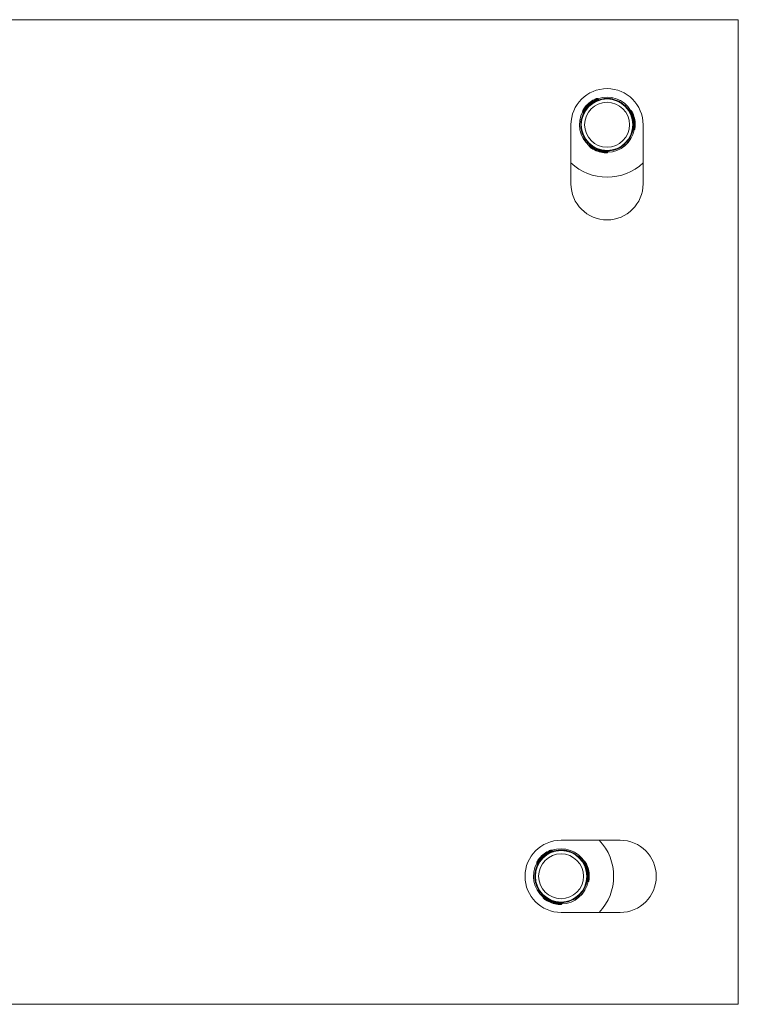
# Model space of a CAD drawing. Header units: millimetres. Extents: x -136 to 1613, y -2821 to -510.
# Tile 25 of 69: x 1504 to 1613, y -2497 to -2347. Entities that reach past the tile are written whole.
import ezdxf

# ---------------------------------------------------------------- set-up
doc = ezdxf.new("R2010")
doc.units = ezdxf.units.MM

msp = doc.modelspace()

# ---------------------------------------------------------------- linework, layer by layer
at = {"color": 7, "linetype": 'Continuous', "lineweight": 15}
for p, q in [((1613, -2346.59), (1463, -2346.59)), ((1613, -2496.59), (1613, -2346.59)), ((1591.18, -2358.91), (1591.12, -2358.84)), ((1591.69, -2358.74), (1591.59, -2358.61)), ((1593.61, -2358.64), (1593.59, -2358.71)), ((1593.83, -2358.76), (1593.86, -2358.68)), ((1594.8, -2359.02), (1594.78, -2359.09)), ((1595.02, -2359.14), (1595, -2359.21)), ((1589.3, -2360.56), (1589.41, -2360.68)), ((1589.66, -2360.21), (1589.6, -2360.14)), ((1596.61, -2360.4), (1596.44, -2360.43)), ((1596.73, -2360.89), (1596.82, -2360.87)), ((1587.5, -2362.59), (1587.5, -2371.59)), ((1589, -2362.56), (1589.07, -2362.54)), ((1596.98, -2363.38), (1597.15, -2363.35)), ((1597.09, -2362.86), (1597.18, -2362.84)), ((1598.5, -2371.59), (1598.5, -2362.59)), ((1589.27, -2364.03), (1589.34, -2364.02)), ((1596.11, -2365.1), (1596.06, -2365.04)), ((1590.32, -2365.64), (1590.26, -2365.8)), ((1590.72, -2366), (1590.69, -2366.09)), ((1592.6, -2366.67), (1592.57, -2366.76)), ((1593.09, -2366.81), (1593.14, -2366.65)), ((1594.97, -2366.07), (1594.92, -2366.01)), ((1595, -2471.59), (1586, -2471.59)), ((1584.18, -2473.41), (1584.12, -2473.34)), ((1584.69, -2473.24), (1584.59, -2473.11)), ((1586.61, -2473.14), (1586.59, -2473.21)), ((1586.83, -2473.26), (1586.86, -2473.18)), ((1582.66, -2474.71), (1582.6, -2474.64)), ((1582.74, -2474.77), (1582.66, -2474.71)), ((1587.8, -2473.52), (1587.78, -2473.59)), ((1588.02, -2473.64), (1588, -2473.71)), ((1589.61, -2474.9), (1589.44, -2474.93)), ((1582.3, -2475.06), (1582.41, -2475.18)), ((1589.73, -2475.39), (1589.82, -2475.37)), ((1582, -2477.06), (1582.07, -2477.04)), ((1589.98, -2477.88), (1590.15, -2477.85)), ((1590.09, -2477.36), (1590.18, -2477.34)), ((1582.27, -2478.53), (1582.34, -2478.52)), ((1583.32, -2480.14), (1583.26, -2480.3)), ((1583.72, -2480.5), (1583.69, -2480.59)), ((1583.72, -2480.5), (1583.78, -2480.42)), ((1587.97, -2480.57), (1587.92, -2480.51)), ((1589.11, -2479.6), (1589.06, -2479.54)), ((1585.6, -2481.17), (1585.57, -2481.26)), ((1586.09, -2481.31), (1586.14, -2481.15)), ((1586, -2482.59), (1595, -2482.59)), ((1463, -2496.59), (1613, -2496.59))]:
    msp.add_line(p, q, dxfattribs=at)
at = {"color": 8, "linetype": 'Continuous', "lineweight": 15}
for p, q in [((1592.56, -2358.61), (1592.53, -2358.69)), ((1595.85, -2359.79), (1595.83, -2359.87)), ((1589.14, -2361.52), (1589.23, -2361.5)), ((1589.77, -2364.96), (1589.86, -2364.94)), ((1596.66, -2364.2), (1596.61, -2364.13)), ((1593.99, -2366.46), (1593.94, -2366.4)), ((1585.56, -2473.11), (1585.53, -2473.19)), ((1588.85, -2474.29), (1588.83, -2474.37)), ((1582.14, -2476.02), (1582.23, -2476)), ((1582.77, -2479.46), (1582.86, -2479.44)), ((1589.66, -2478.7), (1589.61, -2478.63)), ((1586.99, -2480.96), (1586.94, -2480.9))]:
    msp.add_line(p, q, dxfattribs=at)
at = {"color": 7, "linetype": 'Continuous', "lineweight": 15, "flags": 128}
for points in [[(1591.12, -2358.84), (1591.12, -2358.82), (1591.11, -2358.81), (1591.1, -2358.79), (1591.09, -2358.78), (1591.09, -2358.77), (1591.08, -2358.76), (1591.08, -2358.75), (1591.08, -2358.75)], [(1591.23, -2359), (1591.23, -2359), (1591.23, -2358.99), (1591.22, -2358.99), (1591.22, -2358.98), (1591.21, -2358.96), (1591.2, -2358.95), (1591.19, -2358.93), (1591.18, -2358.91)], [(1593.86, -2358.68), (1594.36, -2358.83), (1594.8, -2359.02)], [(1589.6, -2360.14), (1589.58, -2360.13), (1589.57, -2360.11), (1589.55, -2360.1), (1589.54, -2360.1), (1589.53, -2360.09), (1589.52, -2360.08), (1589.52, -2360.08), (1589.52, -2360.08)], [(1589.74, -2360.27), (1589.74, -2360.26), (1589.74, -2360.26), (1589.73, -2360.26), (1589.72, -2360.25), (1589.71, -2360.24), (1589.69, -2360.23), (1589.68, -2360.22), (1589.66, -2360.21)], [(1596.64, -2360.93), (1596.64, -2360.93), (1596.65, -2360.93), (1596.65, -2360.92), (1596.66, -2360.92), (1596.68, -2360.91), (1596.69, -2360.91), (1596.71, -2360.9), (1596.73, -2360.89)], [(1596.82, -2360.87), (1596.84, -2360.86), (1596.86, -2360.86), (1596.87, -2360.85), (1596.89, -2360.84), (1596.9, -2360.84), (1596.9, -2360.83), (1596.91, -2360.83), (1596.91, -2360.83)], [(1596.99, -2362.85), (1596.99, -2362.85), (1597, -2362.85), (1597.01, -2362.85), (1597.02, -2362.85), (1597.03, -2362.85), (1597.05, -2362.85), (1597.07, -2362.86), (1597.09, -2362.86)], [(1597.18, -2362.84), (1597.2, -2362.84), (1597.22, -2362.84), (1597.24, -2362.84), (1597.25, -2362.85), (1597.26, -2362.85), (1597.27, -2362.85), (1597.28, -2362.85), (1597.28, -2362.85)], [(1590.69, -2366.09), (1590.68, -2366.1), (1590.67, -2366.12), (1590.66, -2366.13), (1590.65, -2366.14), (1590.64, -2366.15), (1590.64, -2366.16), (1590.63, -2366.17), (1590.63, -2366.17)], [(1590.78, -2365.92), (1590.77, -2365.92), (1590.77, -2365.92), (1590.77, -2365.93), (1590.76, -2365.94), (1590.75, -2365.95), (1590.74, -2365.97), (1590.73, -2365.98), (1590.72, -2366)], [(1592.57, -2366.76), (1592.57, -2366.78), (1592.57, -2366.8), (1592.57, -2366.81), (1592.57, -2366.83), (1592.57, -2366.84), (1592.57, -2366.85), (1592.56, -2366.86), (1592.56, -2366.86)], [(1592.61, -2366.57), (1592.61, -2366.57), (1592.61, -2366.58), (1592.61, -2366.59), (1592.61, -2366.6), (1592.61, -2366.61), (1592.61, -2366.63), (1592.61, -2366.65), (1592.6, -2366.67)], [(1584.12, -2473.34), (1584.12, -2473.32), (1584.11, -2473.31), (1584.1, -2473.29), (1584.09, -2473.28), (1584.09, -2473.27), (1584.08, -2473.26), (1584.08, -2473.25), (1584.08, -2473.25)], [(1584.23, -2473.5), (1584.23, -2473.5), (1584.23, -2473.49), (1584.22, -2473.49), (1584.22, -2473.48), (1584.21, -2473.46), (1584.2, -2473.45), (1584.19, -2473.43), (1584.18, -2473.41)], [(1586.86, -2473.18), (1587.36, -2473.33), (1587.8, -2473.52)], [(1582.6, -2474.64), (1582.58, -2474.63), (1582.57, -2474.61), (1582.55, -2474.6), (1582.54, -2474.6), (1582.53, -2474.59), (1582.52, -2474.58), (1582.52, -2474.58), (1582.52, -2474.58)], [(1589.64, -2475.43), (1589.64, -2475.43), (1589.65, -2475.43), (1589.65, -2475.42), (1589.66, -2475.42), (1589.68, -2475.41), (1589.69, -2475.41), (1589.71, -2475.4), (1589.73, -2475.39)], [(1589.82, -2475.37), (1589.84, -2475.36), (1589.86, -2475.36), (1589.87, -2475.35), (1589.89, -2475.34), (1589.9, -2475.34), (1589.9, -2475.33), (1589.91, -2475.33), (1589.91, -2475.33)], [(1589.99, -2477.35), (1589.99, -2477.35), (1590, -2477.35), (1590.01, -2477.35), (1590.02, -2477.35), (1590.03, -2477.35), (1590.05, -2477.35), (1590.07, -2477.36), (1590.09, -2477.36)], [(1590.18, -2477.34), (1590.2, -2477.34), (1590.22, -2477.34), (1590.24, -2477.34), (1590.25, -2477.35), (1590.26, -2477.35), (1590.27, -2477.35), (1590.28, -2477.35), (1590.28, -2477.35)], [(1583.69, -2480.59), (1583.68, -2480.6), (1583.67, -2480.62), (1583.66, -2480.63), (1583.65, -2480.64), (1583.64, -2480.65), (1583.64, -2480.66), (1583.63, -2480.67), (1583.63, -2480.67)], [(1585.57, -2481.26), (1585.57, -2481.28), (1585.57, -2481.3), (1585.57, -2481.31), (1585.57, -2481.33), (1585.57, -2481.34), (1585.57, -2481.35), (1585.56, -2481.36), (1585.56, -2481.36)], [(1585.61, -2481.07), (1585.61, -2481.07), (1585.61, -2481.08), (1585.61, -2481.09), (1585.61, -2481.1), (1585.61, -2481.11), (1585.61, -2481.13), (1585.61, -2481.15), (1585.6, -2481.17)]]:
    msp.add_lwpolyline(points, dxfattribs=at)
at = {"color": 8, "linetype": 'Continuous', "lineweight": 15, "flags": 128}
for points in [[(1591.58, -2358.62), (1591.58, -2358.62), (1591.54, -2358.64), (1591.45, -2358.68), (1591.33, -2358.74), (1591.18, -2358.81), (1591.12, -2358.84), (1591.12, -2358.84), (1591.12, -2358.84)], [(1589.41, -2360.68), (1589.41, -2360.68), (1589.43, -2360.64), (1589.47, -2360.55), (1589.53, -2360.43), (1589.62, -2360.28), (1589.66, -2360.21), (1589.66, -2360.21), (1589.66, -2360.21)], [(1596.45, -2360.44), (1596.44, -2360.44), (1596.47, -2360.47), (1596.53, -2360.55), (1596.6, -2360.67), (1596.69, -2360.82), (1596.73, -2360.89), (1596.73, -2360.89), (1596.73, -2360.89)], [(1597.14, -2363.35), (1597.14, -2363.35), (1597.15, -2363.3), (1597.16, -2363.2), (1597.17, -2363.07), (1597.18, -2362.9), (1597.18, -2362.84), (1597.18, -2362.84), (1597.18, -2362.84)], [(1590.27, -2365.8), (1590.27, -2365.8), (1590.31, -2365.83), (1590.38, -2365.89), (1590.5, -2365.96), (1590.64, -2366.06), (1590.69, -2366.09), (1590.69, -2366.09), (1590.69, -2366.09)], [(1593.14, -2366.65), (1593.14, -2366.65), (1593.09, -2366.65), (1593, -2366.66), (1592.86, -2366.67), (1592.69, -2366.67), (1592.6, -2366.67), (1592.6, -2366.67), (1592.6, -2366.67)], [(1584.58, -2473.12), (1584.58, -2473.12), (1584.54, -2473.14), (1584.45, -2473.18), (1584.33, -2473.24), (1584.18, -2473.31), (1584.12, -2473.34), (1584.12, -2473.34), (1584.12, -2473.34)], [(1582.41, -2475.18), (1582.41, -2475.18), (1582.43, -2475.14), (1582.47, -2475.05), (1582.53, -2474.93), (1582.62, -2474.78), (1582.66, -2474.71), (1582.66, -2474.71), (1582.66, -2474.71)], [(1589.45, -2474.94), (1589.44, -2474.94), (1589.47, -2474.97), (1589.53, -2475.05), (1589.6, -2475.17), (1589.69, -2475.32), (1589.73, -2475.39), (1589.73, -2475.39), (1589.73, -2475.39)], [(1590.14, -2477.85), (1590.14, -2477.85), (1590.15, -2477.8), (1590.16, -2477.7), (1590.17, -2477.57), (1590.18, -2477.4), (1590.18, -2477.34), (1590.18, -2477.34), (1590.18, -2477.34)], [(1583.27, -2480.3), (1583.27, -2480.3), (1583.31, -2480.33), (1583.38, -2480.39), (1583.5, -2480.46), (1583.64, -2480.56), (1583.69, -2480.59), (1583.69, -2480.59), (1583.69, -2480.59)], [(1586.14, -2481.15), (1586.14, -2481.15), (1586.09, -2481.15), (1586, -2481.16), (1585.86, -2481.17), (1585.69, -2481.17), (1585.6, -2481.17), (1585.6, -2481.17), (1585.6, -2481.17)]]:
    msp.add_lwpolyline(points, dxfattribs=at)
at = {"color": 7, "linetype": 'Continuous', "lineweight": 15}
for centre, radius in [((1593, -2362.59), 3.92), ((1593, -2362.59), 3.42), ((1586, -2477.09), 3.92), ((1586, -2477.09), 3.42)]:
    msp.add_circle(centre, radius, dxfattribs=at)
for centre, radius, start, end in [((1593, -2362.59), 5.5, 360, 180), ((1593, -2362.59), 4, 96.3154, 164.4264), ((1592.8, -2362.36), 4, 115.5137, 145.2281), ((1592.8, -2362.36), 3.9, 115.5137, 145.2281), ((1593, -2362.59), 4.1, 116.2539, 144.4879), ((1591.51, -2358.68), 0.1, 42.2612, 109.413), ((1593, -2362.59), 4.2, 31.2949, 109.4469), ((1593, -2362.59), 4.2, 151.2949, 229.4469), ((1589.38, -2360.49), 0.1, 151.3287, 219.7007), ((1589.33, -2360.75), 0.1, 333.3353, 42.039), ((1593, -2362.59), 4, 336.3154, 44.4264), ((1596.62, -2360.5), 0.1, 31.3287, 99.7007), ((1593, -2362.59), 4.1, 356.2539, 24.4879), ((1593.29, -2362.54), 3.9, 355.5137, 25.2281), ((1593.29, -2362.54), 4, 355.5137, 25.2281), ((1593, -2362.59), 4.2, 271.2949, 349.4469), ((1597, -2363.48), 0.1, 99.2273, 167.3904), ((1597.13, -2363.26), 0.1, 282.2612, 349.413), ((1593, -2362.59), 4, 216.3154, 284.4264), ((1590.36, -2365.83), 0.1, 162.2612, 229.4131), ((1592.9, -2362.87), 4, 235.5137, 265.2281), ((1592.9, -2362.87), 3.9, 235.5137, 265.2281), ((1593, -2362.59), 4.1, 236.2539, 264.4879), ((1592.99, -2366.77), 0.1, 271.3287, 339.7007), ((1593, -2362.59), 8, 226.5675, 270), ((1593, -2362.59), 8, 270, 313.4325), ((1593, -2371.59), 5.5, 180, 0), ((1586, -2477.09), 5.5, 90, 270), ((1586, -2477.09), 8, 316.5675, 43.4325), ((1595, -2477.09), 5.5, 270, 90), ((1586, -2477.09), 4, 96.3154, 164.4264), ((1585.8, -2476.86), 4, 115.5137, 145.2281), ((1585.8, -2476.86), 3.9, 115.5137, 145.2281), ((1586, -2477.09), 4.1, 116.2539, 144.4879), ((1584.51, -2473.18), 0.1, 42.2612, 109.413), ((1586, -2477.09), 4.2, 31.2949, 109.4469), ((1582.38, -2474.99), 0.1, 151.3287, 219.7007), ((1586, -2477.09), 4, 336.3154, 44.4264), ((1589.62, -2475), 0.1, 31.3287, 99.7007), ((1586, -2477.09), 4.2, 151.2949, 229.4469), ((1582.33, -2475.25), 0.1, 333.3364, 42.0399), ((1586, -2477.09), 4.1, 356.2539, 24.4879), ((1586.29, -2477.04), 3.9, 355.5137, 25.2281), ((1586.29, -2477.04), 4, 355.5137, 25.2281), ((1586, -2477.09), 4.2, 271.2949, 349.4469), ((1590, -2477.98), 0.1, 99.2133, 167.3988), ((1590.13, -2477.76), 0.1, 282.2612, 349.413), ((1586, -2477.09), 4, 216.3154, 284.4264), ((1583.36, -2480.33), 0.1, 162.2612, 229.4131), ((1585.9, -2477.37), 4, 235.5137, 265.2281), ((1585.9, -2477.37), 3.9, 235.5137, 265.2281), ((1586, -2477.09), 4.1, 236.2539, 264.4879), ((1585.99, -2481.27), 0.1, 271.3287, 339.7007)]:
    msp.add_arc(centre, radius, start, end, dxfattribs=at)
for points, knots in [([(1591.08, -2358.75), (1591.1, -2358.74), (1591.15, -2358.72), (1591.25, -2358.67), (1591.36, -2358.63), (1591.44, -2358.6), (1591.48, -2358.59), (1591.48, -2358.59), (1591.47, -2358.59)], [0, 0, 0, 0, 0.074542, 0.299579, 0.512454, 0.712679, 0.906666, 1, 1, 1, 1]), ([(1591.79, -2358.77), (1591.79, -2358.77), (1591.78, -2358.78), (1591.76, -2358.78), (1591.74, -2358.77), (1591.71, -2358.76), (1591.7, -2358.74), (1591.69, -2358.74)], [0, 0, 0, 0, 0.084294, 0.233599, 0.540999, 0.824486, 1, 1, 1, 1]), ([(1592.56, -2358.61), (1592.68, -2358.6), (1592.93, -2358.58), (1593.25, -2358.59), (1593.48, -2358.62), (1593.6, -2358.63), (1593.61, -2358.64), (1593.61, -2358.64)], [0, 0, 0, 0, 0.227114, 0.454909, 0.667257, 0.87213, 1, 1, 1, 1]), ([(1593.61, -2358.64), (1593.62, -2358.64), (1593.64, -2358.64), (1593.74, -2358.66), (1593.83, -2358.68), (1593.86, -2358.68)], [0, 0, 0, 0, 0.395907, 0.791692, 1, 1, 1, 1]), ([(1594.8, -2359.02), (1594.81, -2359.02), (1594.87, -2359.05), (1594.97, -2359.11), (1595.02, -2359.14), (1595.02, -2359.14), (1595.02, -2359.14)], [0, 0, 0, 0, 0.0502581, 0.4520594, 0.854492, 1, 1, 1, 1]), ([(1595.02, -2359.14), (1595.03, -2359.15), (1595.05, -2359.16), (1595.2, -2359.25), (1595.4, -2359.39), (1595.63, -2359.57), (1595.78, -2359.72), (1595.85, -2359.79)], [0, 0, 0, 0, 0.204181, 0.408371, 0.612324, 0.818127, 1, 1, 1, 1]), ([(1589.29, -2360.44), (1589.29, -2360.44), (1589.29, -2360.44), (1589.32, -2360.4), (1589.37, -2360.32), (1589.43, -2360.2), (1589.49, -2360.12), (1589.52, -2360.08)], [0, 0, 0, 0, 0.106149, 0.319796, 0.544695, 0.771754, 1, 1, 1, 1]), ([(1596.44, -2360.43), (1596.44, -2360.43), (1596.43, -2360.44), (1596.41, -2360.44), (1596.39, -2360.43), (1596.37, -2360.42), (1596.36, -2360.41), (1596.35, -2360.4), (1596.35, -2360.4), (1596.34, -2360.4)], [0, 0, 0, 0, 0.074299, 0.324006, 0.534193, 0.710581, 0.852892, 0.958875, 1, 1, 1, 1]), ([(1596.71, -2360.46), (1596.71, -2360.45), (1596.71, -2360.45), (1596.73, -2360.5), (1596.78, -2360.58), (1596.85, -2360.7), (1596.89, -2360.79), (1596.91, -2360.83)], [0, 0, 0, 0, 0.106149, 0.319799, 0.5447, 0.771761, 1, 1, 1, 1]), ([(1589, -2362.56), (1589, -2362.55), (1589, -2362.53), (1589, -2362.36), (1589.02, -2362.11), (1589.07, -2361.81), (1589.12, -2361.61), (1589.14, -2361.52)], [0, 0, 0, 0, 0.204182, 0.408371, 0.612326, 0.818127, 1, 1, 1, 1]), ([(1589.27, -2364.03), (1589.27, -2364.03), (1589.26, -2364.02), (1589.23, -2363.94), (1589.18, -2363.78), (1589.12, -2363.57), (1589.06, -2363.32), (1589.03, -2363.07), (1589, -2362.85), (1589, -2362.67), (1589, -2362.57), (1589, -2362.56), (1589, -2362.56)], [0, 0, 0, 0, 0.067537, 0.172846, 0.279379, 0.387324, 0.494684, 0.600406, 0.705955, 0.813029, 0.921036, 1, 1, 1, 1]), ([(1597.28, -2362.85), (1597.28, -2362.86), (1597.27, -2362.93), (1597.26, -2363.04), (1597.25, -2363.15), (1597.23, -2363.23), (1597.22, -2363.27), (1597.22, -2363.27), (1597.23, -2363.27)], [0, 0, 0, 0, 0.074542, 0.29957, 0.512432, 0.712648, 0.906625, 1, 1, 1, 1]), ([(1589.77, -2364.96), (1589.73, -2364.9), (1589.62, -2364.74), (1589.46, -2364.47), (1589.34, -2364.22), (1589.28, -2364.06), (1589.27, -2364.04), (1589.27, -2364.03)], [0, 0, 0, 0, 0.128827, 0.376934, 0.595702, 0.802064, 1, 1, 1, 1]), ([(1596.11, -2365.1), (1596.11, -2365.1), (1596.11, -2365.11), (1596.05, -2365.17), (1595.94, -2365.3), (1595.79, -2365.46), (1595.6, -2365.63), (1595.41, -2365.79), (1595.22, -2365.92), (1595.07, -2366.01), (1594.99, -2366.06), (1594.98, -2366.07), (1594.97, -2366.07)], [0, 0, 0, 0, 0.067536, 0.172848, 0.279379, 0.387326, 0.494684, 0.600407, 0.705955, 0.813029, 0.921036, 1, 1, 1, 1]), ([(1596.66, -2364.2), (1596.61, -2364.31), (1596.5, -2364.53), (1596.33, -2364.8), (1596.2, -2364.99), (1596.12, -2365.08), (1596.12, -2365.09), (1596.11, -2365.1)], [0, 0, 0, 0, 0.227112, 0.454909, 0.667255, 0.87213, 1, 1, 1, 1]), ([(1590.63, -2366.17), (1590.62, -2366.16), (1590.57, -2366.12), (1590.48, -2366.06), (1590.39, -2365.99), (1590.32, -2365.93), (1590.29, -2365.91), (1590.29, -2365.91), (1590.3, -2365.91)], [0, 0, 0, 0, 0.074536, 0.29956, 0.512425, 0.712646, 0.906624, 1, 1, 1, 1]), ([(1590.3, -2365.54), (1590.3, -2365.54), (1590.3, -2365.55), (1590.31, -2365.57), (1590.32, -2365.59), (1590.32, -2365.62), (1590.32, -2365.64), (1590.31, -2365.64)], [0, 0, 0, 0, 0.084258, 0.2336, 0.541034, 0.824477, 1, 1, 1, 1]), ([(1592.99, -2366.87), (1592.99, -2366.87), (1592.99, -2366.87), (1592.94, -2366.87), (1592.85, -2366.87), (1592.71, -2366.87), (1592.61, -2366.86), (1592.56, -2366.86)], [0, 0, 0, 0, 0.106149, 0.319796, 0.544694, 0.771764, 1, 1, 1, 1]), ([(1593.14, -2366.65), (1593.14, -2366.65), (1593.15, -2366.64), (1593.16, -2366.62), (1593.17, -2366.6), (1593.19, -2366.59), (1593.21, -2366.59), (1593.22, -2366.58), (1593.22, -2366.58), (1593.22, -2366.58)], [0, 0, 0, 0, 0.0742476, 0.3240304, 0.534189, 0.7105578, 0.8528916, 0.9588749, 1, 1, 1, 1]), ([(1594.97, -2366.07), (1594.97, -2366.07), (1594.95, -2366.08), (1594.84, -2366.14), (1594.64, -2366.24), (1594.36, -2366.35), (1594.13, -2366.43), (1594.01, -2366.46), (1593.99, -2366.46)], [0, 0, 0, 0, 0.147078, 0.351352, 0.555298, 0.760039, 0.971376, 1, 1, 1, 1]), ([(1584.08, -2473.25), (1584.1, -2473.24), (1584.15, -2473.22), (1584.25, -2473.17), (1584.36, -2473.13), (1584.44, -2473.1), (1584.48, -2473.09), (1584.48, -2473.09), (1584.47, -2473.09)], [0, 0, 0, 0, 0.074547, 0.299583, 0.51246, 0.712679, 0.906666, 1, 1, 1, 1]), ([(1584.79, -2473.27), (1584.79, -2473.27), (1584.78, -2473.28), (1584.76, -2473.28), (1584.74, -2473.27), (1584.71, -2473.26), (1584.7, -2473.24), (1584.69, -2473.24)], [0, 0, 0, 0, 0.084307, 0.233609, 0.540997, 0.824485, 1, 1, 1, 1]), ([(1585.56, -2473.11), (1585.68, -2473.1), (1585.93, -2473.08), (1586.25, -2473.09), (1586.48, -2473.12), (1586.6, -2473.13), (1586.61, -2473.14), (1586.61, -2473.14)], [0, 0, 0, 0, 0.227114, 0.454909, 0.667257, 0.87213, 1, 1, 1, 1]), ([(1586.61, -2473.14), (1586.62, -2473.14), (1586.64, -2473.14), (1586.74, -2473.16), (1586.83, -2473.18), (1586.86, -2473.18)], [0, 0, 0, 0, 0.395908, 0.791691, 1, 1, 1, 1]), ([(1582.29, -2474.94), (1582.29, -2474.94), (1582.29, -2474.94), (1582.32, -2474.9), (1582.37, -2474.82), (1582.43, -2474.7), (1582.49, -2474.62), (1582.52, -2474.58)], [0, 0, 0, 0, 0.106148, 0.319799, 0.544697, 0.771764, 1, 1, 1, 1]), ([(1587.8, -2473.52), (1587.81, -2473.52), (1587.87, -2473.55), (1587.97, -2473.61), (1588.02, -2473.64), (1588.02, -2473.64), (1588.02, -2473.64)], [0, 0, 0, 0, 0.0502618, 0.4520617, 0.8544929, 1, 1, 1, 1]), ([(1588.02, -2473.64), (1588.03, -2473.65), (1588.05, -2473.66), (1588.2, -2473.75), (1588.4, -2473.89), (1588.63, -2474.07), (1588.78, -2474.22), (1588.85, -2474.29)], [0, 0, 0, 0, 0.2041825, 0.4083725, 0.6123257, 0.8181294, 1, 1, 1, 1]), ([(1589.44, -2474.93), (1589.44, -2474.93), (1589.43, -2474.94), (1589.41, -2474.94), (1589.39, -2474.93), (1589.37, -2474.92), (1589.36, -2474.91), (1589.35, -2474.9), (1589.35, -2474.9), (1589.34, -2474.9)], [0, 0, 0, 0, 0.0742928, 0.3239788, 0.5341305, 0.7105045, 0.8528034, 0.9588257, 1, 1, 1, 1]), ([(1589.71, -2474.96), (1589.71, -2474.95), (1589.71, -2474.95), (1589.73, -2475), (1589.78, -2475.08), (1589.85, -2475.2), (1589.89, -2475.29), (1589.91, -2475.33)], [0, 0, 0, 0, 0.106148, 0.319805, 0.5447, 0.771752, 1, 1, 1, 1]), ([(1582, -2477.06), (1582, -2477.05), (1582, -2477.03), (1582, -2476.86), (1582.02, -2476.61), (1582.07, -2476.31), (1582.12, -2476.11), (1582.14, -2476.02)], [0, 0, 0, 0, 0.204181, 0.408371, 0.612326, 0.818132, 1, 1, 1, 1]), ([(1582.27, -2478.53), (1582.27, -2478.53), (1582.26, -2478.52), (1582.23, -2478.44), (1582.18, -2478.28), (1582.12, -2478.07), (1582.06, -2477.82), (1582.03, -2477.57), (1582, -2477.35), (1582, -2477.17), (1582, -2477.07), (1582, -2477.06), (1582, -2477.06)], [0, 0, 0, 0, 0.067537, 0.172848, 0.27938, 0.387326, 0.494683, 0.600406, 0.705955, 0.813029, 0.921035, 1, 1, 1, 1]), ([(1590.28, -2477.35), (1590.28, -2477.36), (1590.27, -2477.43), (1590.26, -2477.54), (1590.25, -2477.65), (1590.23, -2477.73), (1590.22, -2477.77), (1590.22, -2477.77), (1590.23, -2477.77)], [0, 0, 0, 0, 0.074543, 0.299571, 0.512433, 0.712644, 0.906624, 1, 1, 1, 1]), ([(1582.77, -2479.46), (1582.73, -2479.4), (1582.62, -2479.24), (1582.46, -2478.97), (1582.34, -2478.72), (1582.28, -2478.56), (1582.27, -2478.54), (1582.27, -2478.53)], [0, 0, 0, 0, 0.128831, 0.376932, 0.5957, 0.802065, 1, 1, 1, 1]), ([(1589.66, -2478.7), (1589.61, -2478.81), (1589.5, -2479.03), (1589.33, -2479.3), (1589.2, -2479.49), (1589.12, -2479.58), (1589.12, -2479.59), (1589.11, -2479.6)], [0, 0, 0, 0, 0.227115, 0.454907, 0.667257, 0.872131, 1, 1, 1, 1]), ([(1583.63, -2480.67), (1583.62, -2480.66), (1583.57, -2480.62), (1583.48, -2480.56), (1583.39, -2480.49), (1583.32, -2480.43), (1583.29, -2480.41), (1583.29, -2480.41), (1583.3, -2480.41)], [0, 0, 0, 0, 0.074536, 0.299567, 0.512426, 0.712646, 0.906624, 1, 1, 1, 1]), ([(1583.3, -2480.04), (1583.3, -2480.04), (1583.3, -2480.05), (1583.31, -2480.07), (1583.32, -2480.09), (1583.32, -2480.12), (1583.32, -2480.14), (1583.31, -2480.14)], [0, 0, 0, 0, 0.084254, 0.233609, 0.54105, 0.824548, 1, 1, 1, 1]), ([(1587.97, -2480.57), (1587.97, -2480.57), (1587.95, -2480.58), (1587.84, -2480.64), (1587.64, -2480.74), (1587.36, -2480.85), (1587.13, -2480.93), (1587.01, -2480.96), (1586.99, -2480.96)], [0, 0, 0, 0, 0.147078, 0.351352, 0.5552972, 0.760038, 0.9713753, 1, 1, 1, 1]), ([(1589.11, -2479.6), (1589.11, -2479.6), (1589.11, -2479.61), (1589.05, -2479.67), (1588.94, -2479.8), (1588.79, -2479.96), (1588.6, -2480.13), (1588.41, -2480.29), (1588.22, -2480.42), (1588.07, -2480.51), (1587.99, -2480.56), (1587.98, -2480.57), (1587.97, -2480.57)], [0, 0, 0, 0, 0.067537, 0.172847, 0.279379, 0.387324, 0.494684, 0.600406, 0.705953, 0.813029, 0.921036, 1, 1, 1, 1]), ([(1585.99, -2481.37), (1585.99, -2481.37), (1585.99, -2481.37), (1585.94, -2481.37), (1585.85, -2481.37), (1585.71, -2481.37), (1585.61, -2481.36), (1585.56, -2481.36)], [0, 0, 0, 0, 0.106149, 0.319796, 0.544694, 0.771765, 1, 1, 1, 1]), ([(1586.14, -2481.15), (1586.14, -2481.15), (1586.15, -2481.14), (1586.16, -2481.12), (1586.17, -2481.1), (1586.19, -2481.09), (1586.21, -2481.09), (1586.22, -2481.08), (1586.22, -2481.08), (1586.22, -2481.08)], [0, 0, 0, 0, 0.074305, 0.324062, 0.534246, 0.710596, 0.852891, 0.958879, 1, 1, 1, 1])]:
    msp.add_open_spline(points, degree=3, knots=knots, dxfattribs=at)
at = {"color": 8, "linetype": 'Continuous', "lineweight": 15}
for points, knots in [([(1591.18, -2358.91), (1591.18, -2358.91), (1591.23, -2358.89), (1591.34, -2358.85), (1591.5, -2358.79), (1591.62, -2358.76), (1591.69, -2358.74), (1591.69, -2358.74), (1591.69, -2358.74)], [0, 0, 0, 0, 0.00007, 0.202241, 0.427168, 0.654203, 0.87167, 1, 1, 1, 1]), ([(1589.6, -2360.14), (1589.6, -2360.14), (1589.56, -2360.18), (1589.49, -2360.28), (1589.4, -2360.41), (1589.34, -2360.51), (1589.3, -2360.56), (1589.31, -2360.55), (1589.31, -2360.55)], [0, 0, 0, 0, 0.0000733, 0.2245468, 0.4492051, 0.6745339, 0.8916331, 1, 1, 1, 1]), ([(1596.82, -2360.87), (1596.82, -2360.87), (1596.8, -2360.82), (1596.75, -2360.71), (1596.68, -2360.56), (1596.63, -2360.46), (1596.6, -2360.41), (1596.61, -2360.41), (1596.61, -2360.41)], [0, 0, 0, 0, 0.000071, 0.224551, 0.449208, 0.674531, 0.891633, 1, 1, 1, 1]), ([(1597.09, -2362.86), (1597.09, -2362.86), (1597.09, -2362.91), (1597.06, -2363.03), (1597.04, -2363.19), (1597, -2363.31), (1596.98, -2363.38), (1596.98, -2363.38), (1596.98, -2363.38)], [0, 0, 0, 0, 0.000073, 0.202243, 0.42717, 0.654204, 0.871671, 1, 1, 1, 1]), ([(1590.72, -2366), (1590.72, -2366), (1590.68, -2365.97), (1590.59, -2365.89), (1590.46, -2365.79), (1590.37, -2365.7), (1590.32, -2365.64), (1590.32, -2365.65), (1590.32, -2365.65)], [0, 0, 0, 0, 0.000079, 0.20224, 0.427175, 0.654204, 0.871671, 1, 1, 1, 1]), ([(1592.57, -2366.76), (1592.57, -2366.76), (1592.63, -2366.77), (1592.75, -2366.78), (1592.91, -2366.79), (1593.02, -2366.8), (1593.08, -2366.8), (1593.08, -2366.8), (1593.08, -2366.8)], [0, 0, 0, 0, 0.000076, 0.224548, 0.449202, 0.674531, 0.891633, 1, 1, 1, 1]), ([(1584.18, -2473.41), (1584.18, -2473.41), (1584.24, -2473.4), (1584.34, -2473.34), (1584.5, -2473.3), (1584.62, -2473.26), (1584.69, -2473.24), (1584.69, -2473.24), (1584.69, -2473.24)], [0, 0, 0, 0, 0.000067, 0.202227, 0.427166, 0.654201, 0.871669, 1, 1, 1, 1]), ([(1582.6, -2474.64), (1582.6, -2474.64), (1582.57, -2474.69), (1582.49, -2474.78), (1582.4, -2474.91), (1582.34, -2475.01), (1582.3, -2475.06), (1582.31, -2475.05), (1582.31, -2475.05)], [0, 0, 0, 0, 0.000089, 0.224557, 0.449215, 0.674535, 0.891635, 1, 1, 1, 1]), ([(1589.82, -2475.37), (1589.82, -2475.37), (1589.8, -2475.32), (1589.75, -2475.21), (1589.68, -2475.06), (1589.63, -2474.96), (1589.6, -2474.91), (1589.61, -2474.91), (1589.61, -2474.91)], [0, 0, 0, 0, 0.00008, 0.224543, 0.449207, 0.674533, 0.891633, 1, 1, 1, 1]), ([(1590.09, -2477.36), (1590.09, -2477.36), (1590.08, -2477.41), (1590.07, -2477.53), (1590.03, -2477.69), (1590, -2477.81), (1589.98, -2477.88), (1589.98, -2477.88), (1589.98, -2477.88)], [0, 0, 0, 0, 0.000074, 0.202243, 0.427171, 0.654206, 0.87167, 1, 1, 1, 1]), ([(1583.72, -2480.5), (1583.72, -2480.5), (1583.68, -2480.46), (1583.58, -2480.4), (1583.46, -2480.29), (1583.37, -2480.2), (1583.32, -2480.14), (1583.32, -2480.15), (1583.32, -2480.15)], [0, 0, 0, 0, 0.0000779, 0.2022333, 0.4271739, 0.6542035, 0.8716698, 1, 1, 1, 1]), ([(1585.57, -2481.26), (1585.57, -2481.26), (1585.63, -2481.27), (1585.75, -2481.28), (1585.91, -2481.29), (1586.03, -2481.3), (1586.08, -2481.3), (1586.08, -2481.3), (1586.08, -2481.3)], [0, 0, 0, 0, 0.0000683, 0.2245488, 0.4492033, 0.6745312, 0.8916332, 1, 1, 1, 1])]:
    msp.add_open_spline(points, degree=3, knots=knots, dxfattribs=at)

doc.saveas('drawing.dxf')
